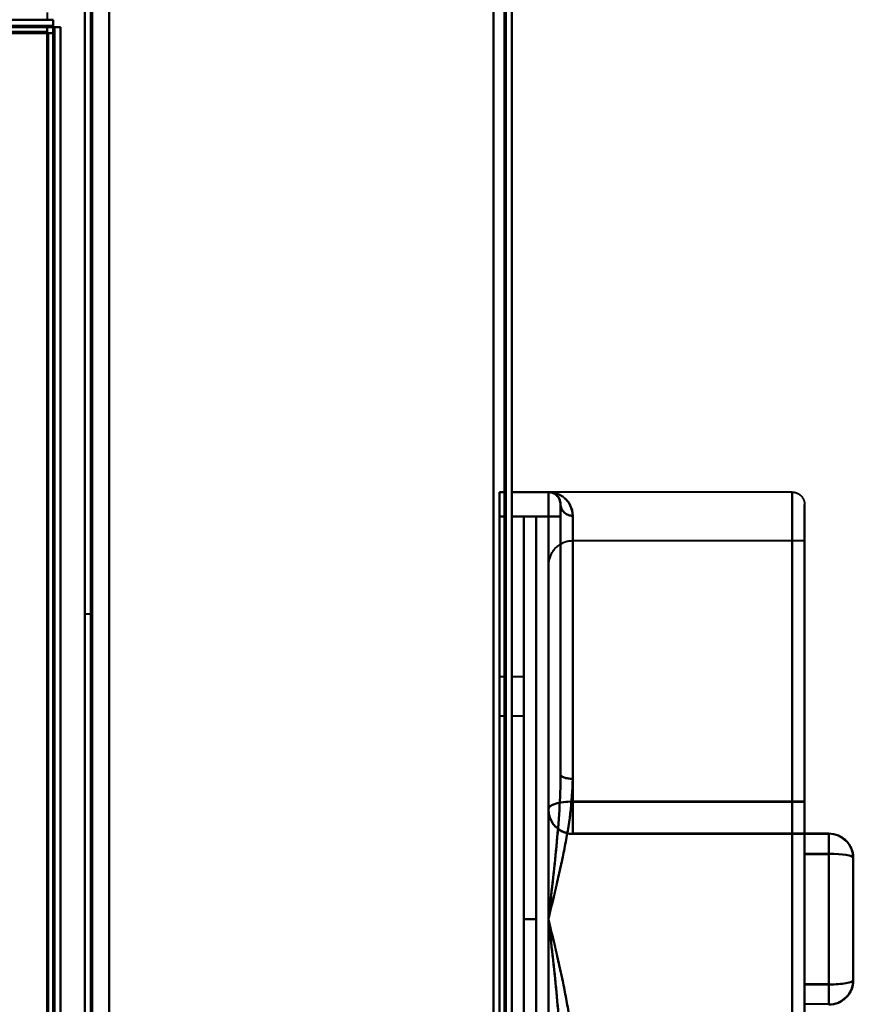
# Model space of a CAD drawing. Header units: millimetres. Extents: x -1442 to 3067, y -120 to 936.
# Tile 62 of 72: x 247 to 315, y 748 to 828. Entities that reach past the tile are written whole.
import ezdxf

# ---------------------------------------------------------------- set-up
doc = ezdxf.new("R2010")
doc.units = ezdxf.units.MM
doc.layers.add('A-GENM', color=13, linetype='Continuous', lineweight=40)
doc.layers.add('G-IMPT', color=8, linetype='Continuous', lineweight=40)

# ---------------------------------------------------------------- blocks, each defined once
blk = doc.blocks.new('NEXA 400 CALQUES_dwg-748074-Gauche')
at = {"layer": 'G-IMPT'}
for p, q in [((252, 862.272), (252, 129.472)), ((252, 862.272), (252, 129.472)), ((287, 128.972), (287, 862.772)), ((287, 128.972), (287, 862.772)), ((248.9, 828.972), (248.9, 828.372)), ((-285.9, 828.372), (248.9, 828.372)), ((249.4, 827.772), (249.4, 828.372)), ((249.4, 828.372), (249.4, 827.772)), ((249.4, 827.772), (249.4, 828.372)), ((249.4, 828.372), (249.4, 827.772)), ((248.9, 827.872), (-285.9, 827.872)), ((248.9, 827.872), (248.9, 827.272)), ((248.9, 827.272), (248.9, 827.872)), ((248.9, 827.872), (248.9, 827.272)), ((248.9, 827.272), (248.9, 827.872)), ((249.4, 827.772), (250, 827.772)), ((250, 827.772), (249.4, 827.772)), ((250, 827.772), (249.4, 827.772)), ((249.4, 827.772), (250, 827.772)), ((250, 735.672), (250, 827.772)), ((248.9, 827.272), (249.5, 827.272)), ((249.5, 827.272), (248.9, 827.272)), ((248.9, 827.272), (249.5, 827.272)), ((249.5, 827.272), (248.9, 827.272)), ((249.5, 129.472), (249.5, 827.272)), ((286.5, 789.643), (286, 789.643)), ((286, 787.643), (286, 789.643)), ((286, 787.643), (286, 789.643)), ((286, 789.643), (286, 787.643)), ((286, 789.643), (286, 787.643)), ((286.5, 787.643), (286.5, 789.643)), ((286.5, 787.643), (286.5, 789.643)), ((286.5, 789.643), (286.5, 787.643)), ((286.5, 789.643), (286.5, 787.643)), ((290, 789.643), (287, 789.643)), ((287, 789.643), (287, 787.643)), ((287, 789.643), (287, 787.643)), ((287, 787.643), (287, 789.643)), ((287, 787.643), (287, 789.643)), ((310, 789.643), (290, 789.643)), ((290.386, 789.566), (290, 789.643)), ((290, 787.643), (290, 789.643)), ((290, 789.643), (290, 787.643)), ((290, 787.643), (290, 789.643)), ((290, 789.643), (290, 787.643)), ((310, 719.643), (310, 789.643)), ((310, 719.643), (310, 789.643)), ((310, 789.643), (310, 719.643)), ((310, 789.643), (310, 719.643)), ((291, 766.476), (291, 788.643)), ((291, 766.476), (291, 788.643)), ((291, 788.643), (291, 766.476)), ((291, 787.643), (291, 788.643)), ((291, 788.643), (291, 766.476)), ((291, 787.643), (291, 788.643)), ((291, 788.643), (291, 787.643)), ((291, 788.643), (291, 787.643)), ((311, 720.643), (311, 788.643)), ((311, 720.643), (311, 788.643)), ((311, 788.643), (311, 720.643)), ((311, 788.643), (311, 720.643)), ((289, 787.643), (288, 787.643)), ((288, 754.643), (288, 787.643)), ((288, 754.643), (288, 787.643)), ((288, 787.643), (288, 754.643)), ((288, 787.643), (288, 754.643)), ((289, 787.643), (289, 754.643)), ((289, 787.643), (289, 754.643)), ((289, 754.643), (289, 787.643)), ((289, 754.643), (289, 787.643)), ((290, 787.643), (291, 787.643)), ((291, 787.643), (290, 787.643)), ((291, 787.643), (290, 787.643)), ((290, 787.643), (291, 787.643)), ((291, 766.476), (291, 787.643)), ((292, 787.699), (292, 766.147)), ((292, 787.699), (292, 766.147)), ((292, 766.147), (292, 787.699)), ((292, 766.147), (292, 787.699)), ((311, 785.643), (292, 785.643)), ((292, 764.249), (292, 785.643)), ((292, 785.643), (292, 764.249)), ((292, 785.643), (292, 764.28)), ((311, 764.28), (311, 785.643)), ((311, 764.249), (311, 785.643)), ((311, 785.643), (311, 764.249)), ((290, 763.629), (290, 783.643)), ((290, 783.643), (290, 763.629)), ((252.5, 779.643), (252, 779.643)), ((252, 779.643), (252, 754.643)), ((252, 754.643), (252, 779.643)), ((252.5, 754.643), (252.5, 779.643)), ((252.5, 779.643), (252.5, 754.643)), ((286.5, 774.493), (286, 774.493)), ((286, 771.293), (286, 774.493)), ((286, 771.293), (286, 774.493)), ((286, 774.493), (286, 771.293)), ((286, 774.493), (286, 771.293)), ((286.5, 771.293), (286.5, 774.493)), ((286.5, 772.893), (286.5, 774.493)), ((286.5, 774.493), (286.5, 772.893)), ((288, 774.493), (287, 774.493)), ((287, 774.493), (287, 771.293)), ((287, 774.493), (287, 772.893)), ((287, 772.893), (287, 774.493)), ((288, 774.493), (288, 771.293)), ((288, 774.493), (288, 771.293)), ((288, 771.293), (288, 774.493)), ((288, 771.293), (288, 774.493)), ((286.5, 771.293), (286.5, 772.893)), ((286.5, 772.893), (286.5, 771.293)), ((287, 772.893), (287, 771.293)), ((287, 771.293), (287, 772.893)), ((286, 771.293), (286.5, 771.293)), ((287, 771.293), (288, 771.293)), ((290, 763.658), (290, 763.629)), ((292, 761.658), (292, 764.28)), ((292, 764.28), (292, 761.658)), ((292, 761.629), (292, 764.249)), ((292, 764.249), (292, 761.629)), ((311, 761.658), (311, 764.28)), ((311, 764.28), (311, 761.658)), ((311, 761.629), (311, 764.249)), ((311, 764.249), (311, 761.629)), ((292, 761.629), (311, 761.629)), ((313, 761.658), (311, 761.658)), ((311, 760.004), (311, 761.658)), ((311, 761.658), (311, 760.004)), ((311, 759.972), (311, 761.628)), ((311, 761.628), (311, 759.972)), ((313, 760.004), (313, 761.658)), ((313, 761.658), (313, 760.004)), ((313, 759.972), (313, 761.628)), ((313, 761.628), (313, 759.972)), ((311, 749.315), (311, 760.004)), ((311, 760.004), (311, 749.315)), ((311, 749.283), (311, 759.972)), ((311, 759.972), (311, 749.283)), ((313, 749.315), (313, 760.004)), ((313, 760.004), (313, 749.315)), ((313, 749.283), (313, 759.972)), ((313, 759.972), (313, 749.283)), ((315, 759.628), (315, 759.658)), ((315, 749.658), (315, 759.658)), ((315, 759.658), (315, 749.658)), ((315, 749.628), (315, 759.628)), ((315, 759.628), (315, 749.628)), ((252, 754.643), (252, 729.643)), ((252, 729.643), (252, 754.643)), ((252.5, 729.643), (252.5, 754.643)), ((252.5, 754.643), (252.5, 729.643)), ((288, 721.643), (288, 754.643)), ((288, 754.643), (288, 721.643)), ((289, 754.643), (289, 721.643)), ((289, 721.643), (289, 754.643)), ((311, 747.658), (311, 749.315)), ((311, 749.315), (311, 747.658)), ((311, 747.628), (311, 749.283)), ((311, 749.283), (311, 747.628)), ((313, 747.658), (313, 749.315)), ((313, 749.315), (313, 747.658)), ((313, 747.628), (313, 749.283)), ((313, 749.283), (313, 747.628))]:
    blk.add_line(p, q, dxfattribs=at)
at = {"layer": 'G-IMPT', "flags": 128}
for points in [[(252, 129.472), (252, 312.672), (252, 495.872), (252, 679.072), (252, 862.272)], [(252, 862.272), (252, 679.072), (252, 495.872), (252, 312.672), (252, 129.472)], [(252, 129.472), (252, 312.672), (252, 495.872), (252, 679.072), (252, 862.272)], [(252, 862.272), (252, 679.072), (252, 495.872), (252, 312.672), (252, 129.472)], [(252, 129.472), (252, 312.672), (252, 495.872), (252, 679.072), (252, 862.272)], [(252, 862.272), (252, 679.072), (252, 495.872), (252, 312.672), (252, 129.472)], [(252, 129.472), (252, 312.672), (252, 495.872), (252, 679.072), (252, 862.272)], [(252, 862.272), (252, 679.072), (252, 495.872), (252, 312.672), (252, 129.472)], [(252.5, 862.272), (252.5, 679.072), (252.5, 495.872), (252.5, 312.672), (252.5, 129.472)], [(252.5, 129.472), (252.5, 312.672), (252.5, 495.872), (252.5, 679.072), (252.5, 862.272)], [(252.5, 129.472), (252.5, 312.672), (252.5, 495.872), (252.5, 679.072), (252.5, 862.272)], [(252.5, 862.272), (252.5, 679.072), (252.5, 495.872), (252.5, 312.672), (252.5, 129.472)], [(252.6, 862.272), (252.6, 679.072), (252.6, 495.872), (252.6, 312.672), (252.6, 129.472)], [(252.6, 129.472), (252.6, 312.672), (252.6, 495.872), (252.6, 679.072), (252.6, 862.272)], [(252.6, 129.472), (252.6, 312.672), (252.6, 495.872), (252.6, 679.072), (252.6, 862.272)], [(252.6, 862.272), (252.6, 679.072), (252.6, 495.872), (252.6, 312.672), (252.6, 129.472)], [(252.6, 862.272), (252.6, 679.072), (252.6, 495.872), (252.6, 312.672), (252.6, 129.472)], [(252.6, 129.472), (252.6, 312.672), (252.6, 495.872), (252.6, 679.072), (252.6, 862.272)], [(252.6, 862.272), (252.6, 679.072), (252.6, 495.872), (252.6, 312.672), (252.6, 129.472)], [(252.6, 129.472), (252.6, 312.672), (252.6, 495.872), (252.6, 679.072), (252.6, 862.272)], [(252.6, 862.272), (252.6, 679.072), (252.6, 495.872), (252.6, 312.672), (252.6, 129.472)], [(252.6, 129.472), (252.6, 312.672), (252.6, 495.872), (252.6, 679.072), (252.6, 862.272)], [(252.6, 129.472), (252.6, 312.672), (252.6, 495.872), (252.6, 679.072), (252.6, 862.272)], [(252.6, 862.272), (252.6, 679.072), (252.6, 495.872), (252.6, 312.672), (252.6, 129.472)], [(254, 128.972), (254, 312.422), (254, 495.872), (254, 679.322), (254, 862.772)], [(254, 862.772), (254, 679.322), (254, 495.872), (254, 312.422), (254, 128.972)], [(254, 862.772), (254, 830.997), (254, 799.222), (254, 767.447), (254, 735.672)], [(254, 735.672), (254, 767.447), (254, 799.222), (254, 830.997), (254, 862.772)], [(254, 862.772), (254, 679.322), (254, 495.872), (254, 312.422), (254, 128.972)], [(254, 128.972), (254, 312.422), (254, 495.872), (254, 679.322), (254, 862.772)], [(254, 735.672), (254, 767.447), (254, 799.222), (254, 830.997), (254, 862.772)], [(254, 862.772), (254, 830.997), (254, 799.222), (254, 767.447), (254, 735.672)], [(254, 862.272), (254, 679.072), (254, 495.872), (254, 312.672), (254, 129.472)], [(254, 862.272), (254, 679.072), (254, 495.872), (254, 312.672), (254, 129.472)], [(254, 129.472), (254, 312.672), (254, 495.872), (254, 679.072), (254, 862.272)], [(254, 129.472), (254, 312.672), (254, 495.872), (254, 679.072), (254, 862.272)], [(254, 862.272), (254, 679.072), (254, 495.872), (254, 312.672), (254, 129.472)], [(254, 129.472), (254, 312.672), (254, 495.872), (254, 679.072), (254, 862.272)], [(254, 129.472), (254, 312.672), (254, 495.872), (254, 679.072), (254, 862.272)], [(254, 862.272), (254, 679.072), (254, 495.872), (254, 312.672), (254, 129.472)], [(285.5, 129.472), (285.5, 312.672), (285.5, 495.872), (285.5, 679.072), (285.5, 862.272)], [(285.5, 862.272), (285.5, 679.072), (285.5, 495.872), (285.5, 312.672), (285.5, 129.472)], [(285.5, 862.272), (285.5, 679.072), (285.5, 495.872), (285.5, 312.672), (285.5, 129.472)], [(285.5, 129.472), (285.5, 312.672), (285.5, 495.872), (285.5, 679.072), (285.5, 862.272)], [(285.5, 129.472), (285.5, 312.672), (285.5, 495.872), (285.5, 679.072), (285.5, 862.272)], [(285.5, 129.472), (285.5, 312.672), (285.5, 495.872), (285.5, 679.072), (285.5, 862.272)], [(285.5, 862.272), (285.5, 679.072), (285.5, 495.872), (285.5, 312.672), (285.5, 129.472)], [(285.5, 862.272), (285.5, 679.072), (285.5, 495.872), (285.5, 312.672), (285.5, 129.472)], [(285.5, 129.472), (285.5, 312.672), (285.5, 495.872), (285.5, 679.072), (285.5, 862.272)], [(285.5, 862.272), (285.5, 679.072), (285.5, 495.872), (285.5, 312.672), (285.5, 129.472)], [(285.5, 129.472), (285.5, 312.672), (285.5, 495.872), (285.5, 679.072), (285.5, 862.272)], [(285.5, 862.272), (285.5, 679.072), (285.5, 495.872), (285.5, 312.672), (285.5, 129.472)], [(285.5, 862.272), (285.5, 679.072), (285.5, 495.872), (285.5, 312.672), (285.5, 129.472)], [(285.5, 129.472), (285.5, 312.672), (285.5, 495.872), (285.5, 679.072), (285.5, 862.272)], [(285.5, 862.272), (285.5, 679.072), (285.5, 495.872), (285.5, 312.672), (285.5, 129.472)], [(285.5, 129.472), (285.5, 312.672), (285.5, 495.872), (285.5, 679.072), (285.5, 862.272)], [(286.4, 862.772), (286.4, 679.322), (286.4, 495.872), (286.4, 312.422), (286.4, 128.972)], [(286.4, 128.972), (286.4, 312.422), (286.4, 495.872), (286.4, 679.322), (286.4, 862.772)], [(286.4, 128.972), (286.4, 312.422), (286.4, 495.872), (286.4, 679.322), (286.4, 862.772)], [(286.4, 862.772), (286.4, 679.322), (286.4, 495.872), (286.4, 312.422), (286.4, 128.972)], [(286.4, 128.972), (286.4, 312.422), (286.4, 495.872), (286.4, 679.322), (286.4, 862.772)], [(286.4, 862.772), (286.4, 679.322), (286.4, 495.872), (286.4, 312.422), (286.4, 128.972)], [(286.4, 128.972), (286.4, 312.422), (286.4, 495.872), (286.4, 679.322), (286.4, 862.772)], [(286.4, 862.772), (286.4, 679.322), (286.4, 495.872), (286.4, 312.422), (286.4, 128.972)], [(286.4, 128.972), (286.4, 312.422), (286.4, 495.872), (286.4, 679.322), (286.4, 862.772)], [(286.4, 862.772), (286.4, 679.322), (286.4, 495.872), (286.4, 312.422), (286.4, 128.972)], [(286.4, 862.772), (286.4, 679.322), (286.4, 495.872), (286.4, 312.422), (286.4, 128.972)], [(286.4, 128.972), (286.4, 312.422), (286.4, 495.872), (286.4, 679.322), (286.4, 862.772)], [(286.5, 862.772), (286.5, 679.322), (286.5, 495.872), (286.5, 312.422), (286.5, 128.972)], [(286.5, 128.972), (286.5, 312.422), (286.5, 495.872), (286.5, 679.322), (286.5, 862.772)], [(286.5, 128.972), (286.5, 312.422), (286.5, 495.872), (286.5, 679.322), (286.5, 862.772)], [(286.5, 862.772), (286.5, 679.322), (286.5, 495.872), (286.5, 312.422), (286.5, 128.972)], [(287, 128.972), (287, 312.422), (287, 495.872), (287, 679.322), (287, 862.772)], [(287, 862.772), (287, 679.322), (287, 495.872), (287, 312.422), (287, 128.972)], [(287, 128.972), (287, 312.422), (287, 495.872), (287, 679.322), (287, 862.772)], [(287, 862.772), (287, 679.322), (287, 495.872), (287, 312.422), (287, 128.972)], [(287, 862.772), (287, 679.322), (287, 495.872), (287, 312.422), (287, 128.972)], [(287, 862.772), (287, 679.322), (287, 495.872), (287, 312.422), (287, 128.972)], [(287, 128.972), (287, 312.422), (287, 495.872), (287, 679.322), (287, 862.772)], [(287, 128.972), (287, 312.422), (287, 495.872), (287, 679.322), (287, 862.772)], [(249.4, 828.372), (115.45, 828.372), (-18.5, 828.372), (-152.45, 828.372), (-286.4, 828.372)], [(-286.4, 828.372), (-152.45, 828.372), (-18.5, 828.372), (115.45, 828.372), (249.4, 828.372)], [(-285.9, 828.372), (-152.2, 828.372), (-18.5, 828.372), (115.2, 828.372), (248.9, 828.372)], [(-285.9, 828.372), (-152.2, 828.372), (-18.5, 828.372), (115.2, 828.372), (248.9, 828.372)], [(248.9, 828.372), (115.2, 828.372), (-18.5, 828.372), (-152.2, 828.372), (-285.9, 828.372)], [(248.9, 828.372), (249.025, 828.372), (249.15, 828.372), (249.275, 828.372), (249.4, 828.372)], [(249.4, 828.372), (249.275, 828.372), (249.15, 828.372), (249.025, 828.372), (248.9, 828.372)], [(249.4, 827.872), (249.4, 827.997), (249.4, 828.122), (249.4, 828.247), (249.4, 828.372)], [(249.4, 828.372), (249.4, 828.247), (249.4, 828.122), (249.4, 827.997), (249.4, 827.872)], [(249.4, 827.872), (249.4, 827.997), (249.4, 828.122), (249.4, 828.247), (249.4, 828.372)], [(249.4, 828.372), (249.4, 828.247), (249.4, 828.122), (249.4, 827.997), (249.4, 827.872)], [(249.4, 827.872), (115.45, 827.872), (-18.5, 827.872), (-152.45, 827.872), (-286.4, 827.872)], [(-286.4, 827.872), (-152.45, 827.872), (-18.5, 827.872), (115.45, 827.872), (249.4, 827.872)], [(-286.4, 827.772), (-152.45, 827.772), (-18.5, 827.772), (115.45, 827.772), (249.4, 827.772)], [(249.4, 827.772), (115.45, 827.772), (-18.5, 827.772), (-152.45, 827.772), (-286.4, 827.772)], [(-286.4, 827.772), (-152.45, 827.772), (-18.5, 827.772), (115.45, 827.772), (249.4, 827.772)], [(249.4, 827.772), (115.45, 827.772), (-18.5, 827.772), (-152.45, 827.772), (-286.4, 827.772)], [(249.4, 827.772), (115.45, 827.772), (-18.5, 827.772), (-152.45, 827.772), (-286.4, 827.772)], [(-286.4, 827.772), (-152.45, 827.772), (-18.5, 827.772), (115.45, 827.772), (249.4, 827.772)], [(-285.9, 827.872), (-152.2, 827.872), (-18.5, 827.872), (115.2, 827.872), (248.9, 827.872)], [(248.9, 827.872), (115.2, 827.872), (-18.5, 827.872), (-152.2, 827.872), (-285.9, 827.872)], [(-285.9, 827.872), (-152.2, 827.872), (-18.5, 827.872), (115.2, 827.872), (248.9, 827.872)], [(248.9, 827.872), (115.2, 827.872), (-18.5, 827.872), (-152.2, 827.872), (-285.9, 827.872)], [(-285.9, 827.872), (-152.2, 827.872), (-18.5, 827.872), (115.2, 827.872), (248.9, 827.872)], [(248.9, 827.872), (115.2, 827.872), (-18.5, 827.872), (-152.2, 827.872), (-285.9, 827.872)], [(248.9, 827.872), (115.2, 827.872), (-18.5, 827.872), (-152.2, 827.872), (-285.9, 827.872)], [(-285.9, 827.872), (-152.2, 827.872), (-18.5, 827.872), (115.2, 827.872), (248.9, 827.872)], [(248.9, 827.872), (115.2, 827.872), (-18.5, 827.872), (-152.2, 827.872), (-285.9, 827.872)], [(-285.9, 827.872), (-152.2, 827.872), (-18.5, 827.872), (115.2, 827.872), (248.9, 827.872)], [(248.9, 827.872), (115.2, 827.872), (-18.5, 827.872), (-152.2, 827.872), (-285.9, 827.872)], [(-285.9, 827.872), (-152.2, 827.872), (-18.5, 827.872), (115.2, 827.872), (248.9, 827.872)], [(-285.9, 827.372), (-152.2, 827.372), (-18.5, 827.372), (115.2, 827.372), (248.9, 827.372)], [(248.9, 827.372), (115.2, 827.372), (-18.5, 827.372), (-152.2, 827.372), (-285.9, 827.372)], [(-285.9, 827.372), (-152.2, 827.372), (-18.5, 827.372), (115.2, 827.372), (248.9, 827.372)], [(248.9, 827.372), (115.2, 827.372), (-18.5, 827.372), (-152.2, 827.372), (-285.9, 827.372)], [(-285.9, 827.372), (-152.2, 827.372), (-18.5, 827.372), (115.2, 827.372), (248.9, 827.372)], [(248.9, 827.372), (115.2, 827.372), (-18.5, 827.372), (-152.2, 827.372), (-285.9, 827.372)], [(248.9, 827.872), (248.9, 827.747), (248.9, 827.622), (248.9, 827.497), (248.9, 827.372)], [(248.9, 827.372), (248.9, 827.497), (248.9, 827.622), (248.9, 827.747), (248.9, 827.872)], [(248.9, 827.872), (249.025, 827.872), (249.15, 827.872), (249.275, 827.872), (249.4, 827.872)], [(249.4, 827.872), (249.275, 827.872), (249.15, 827.872), (249.025, 827.872), (248.9, 827.872)], [(248.9, 827.872), (248.9, 827.747), (248.9, 827.622), (248.9, 827.497), (248.9, 827.372)], [(248.9, 827.372), (248.9, 827.497), (248.9, 827.622), (248.9, 827.747), (248.9, 827.872)], [(249.4, 827.872), (249.275, 827.872), (249.15, 827.872), (249.025, 827.872), (248.9, 827.872)], [(248.9, 827.872), (249.025, 827.872), (249.15, 827.872), (249.275, 827.872), (249.4, 827.872)], [(248.9, 827.372), (248.9, 827.36), (248.9, 827.347), (248.9, 827.335), (248.9, 827.322)], [(248.9, 827.322), (248.9, 827.335), (248.9, 827.347), (248.9, 827.36), (248.9, 827.372)], [(248.9, 827.322), (248.9, 827.31), (248.9, 827.297), (248.9, 827.285), (248.9, 827.272)], [(248.9, 827.272), (248.9, 827.285), (248.9, 827.297), (248.9, 827.31), (248.9, 827.322)], [(249.4, 827.822), (249.4, 827.835), (249.4, 827.847), (249.4, 827.86), (249.4, 827.872)], [(249.4, 827.872), (249.4, 827.86), (249.4, 827.847), (249.4, 827.835), (249.4, 827.822)], [(249.4, 827.772), (249.4, 827.785), (249.4, 827.797), (249.4, 827.81), (249.4, 827.822)], [(249.4, 827.822), (249.4, 827.81), (249.4, 827.797), (249.4, 827.785), (249.4, 827.772)], [(249.4, 827.772), (249.4, 804.747), (249.4, 781.722), (249.4, 758.697), (249.4, 735.672)], [(249.4, 827.772), (249.4, 804.747), (249.4, 781.722), (249.4, 758.697), (249.4, 735.672)], [(249.45, 827.772), (249.437, 827.772), (249.425, 827.772), (249.412, 827.772), (249.4, 827.772)], [(249.4, 735.672), (249.4, 758.697), (249.4, 781.722), (249.4, 804.747), (249.4, 827.772)], [(249.4, 735.672), (249.4, 758.697), (249.4, 781.722), (249.4, 804.747), (249.4, 827.772)], [(249.4, 827.772), (249.412, 827.772), (249.425, 827.772), (249.437, 827.772), (249.45, 827.772)], [(249.4, 735.672), (249.4, 758.697), (249.4, 781.722), (249.4, 804.747), (249.4, 827.772)], [(249.4, 827.772), (249.4, 804.747), (249.4, 781.722), (249.4, 758.697), (249.4, 735.672)], [(249.5, 827.772), (249.487, 827.772), (249.475, 827.772), (249.462, 827.772), (249.45, 827.772)], [(249.45, 827.772), (249.462, 827.772), (249.475, 827.772), (249.487, 827.772), (249.5, 827.772)], [(249.5, 735.672), (249.5, 758.697), (249.5, 781.722), (249.5, 804.747), (249.5, 827.772)], [(249.5, 827.772), (249.5, 827.647), (249.5, 827.522), (249.5, 827.397), (249.5, 827.272)], [(249.5, 827.272), (249.5, 827.397), (249.5, 827.522), (249.5, 827.647), (249.5, 827.772)], [(249.5, 827.772), (249.625, 827.772), (249.75, 827.772), (249.875, 827.772), (250, 827.772)], [(250, 827.772), (249.875, 827.772), (249.75, 827.772), (249.625, 827.772), (249.5, 827.772)], [(249.5, 827.272), (249.5, 827.397), (249.5, 827.522), (249.5, 827.647), (249.5, 827.772)], [(249.5, 827.772), (249.5, 804.747), (249.5, 781.722), (249.5, 758.697), (249.5, 735.672)], [(250, 827.772), (249.875, 827.772), (249.75, 827.772), (249.625, 827.772), (249.5, 827.772)], [(249.5, 827.772), (249.5, 827.647), (249.5, 827.522), (249.5, 827.397), (249.5, 827.272)], [(249.5, 827.772), (249.625, 827.772), (249.75, 827.772), (249.875, 827.772), (250, 827.772)], [(250, 827.772), (250, 653.072), (250, 478.372), (250, 303.672), (250, 128.972)], [(250, 128.972), (250, 303.672), (250, 478.372), (250, 653.072), (250, 827.772)], [(250, 827.772), (250, 804.747), (250, 781.722), (250, 758.697), (250, 735.672)], [(250, 735.672), (250, 758.697), (250, 781.722), (250, 804.747), (250, 827.772)], [(250, 128.972), (250, 303.672), (250, 478.372), (250, 653.072), (250, 827.772)], [(250, 827.772), (250, 804.747), (250, 781.722), (250, 758.697), (250, 735.672)], [(250, 735.672), (250, 758.697), (250, 781.722), (250, 804.747), (250, 827.772)], [(250, 827.772), (250, 653.072), (250, 478.372), (250, 303.672), (250, 128.972)], [(248.9, 827.272), (115.2, 827.272), (-18.5, 827.272), (-152.2, 827.272), (-285.9, 827.272)], [(-285.9, 827.272), (-152.2, 827.272), (-18.5, 827.272), (115.2, 827.272), (248.9, 827.272)], [(-254, 827.272), (-128.275, 827.272), (-2.55, 827.272), (123.175, 827.272), (248.9, 827.272)], [(248.9, 827.272), (123.175, 827.272), (-2.55, 827.272), (-128.275, 827.272), (-254, 827.272)], [(-254, 827.272), (-128.275, 827.272), (-2.55, 827.272), (123.175, 827.272), (248.9, 827.272)], [(248.9, 827.272), (123.175, 827.272), (-2.55, 827.272), (-128.275, 827.272), (-254, 827.272)], [(248.9, 129.472), (248.9, 303.922), (248.9, 478.372), (248.9, 652.822), (248.9, 827.272)], [(248.9, 161.372), (248.9, 327.847), (248.9, 494.322), (248.9, 660.797), (248.9, 827.272)], [(248.9, 827.272), (248.912, 827.272), (248.925, 827.272), (248.937, 827.272), (248.95, 827.272)], [(248.9, 827.272), (248.9, 660.797), (248.9, 494.322), (248.9, 327.847), (248.9, 161.372)], [(248.9, 827.272), (248.9, 652.822), (248.9, 478.372), (248.9, 303.922), (248.9, 129.472)], [(248.9, 161.372), (248.9, 327.847), (248.9, 494.322), (248.9, 660.797), (248.9, 827.272)], [(248.9, 827.272), (248.9, 660.797), (248.9, 494.322), (248.9, 327.847), (248.9, 161.372)], [(248.95, 827.272), (248.937, 827.272), (248.925, 827.272), (248.912, 827.272), (248.9, 827.272)], [(248.95, 827.272), (248.962, 827.272), (248.975, 827.272), (248.987, 827.272), (249, 827.272)], [(249, 827.272), (248.987, 827.272), (248.975, 827.272), (248.962, 827.272), (248.95, 827.272)], [(249, 735.672), (249, 758.572), (249, 781.472), (249, 804.372), (249, 827.272)], [(249, 827.272), (249, 652.822), (249, 478.372), (249, 303.922), (249, 129.472)], [(249.5, 827.272), (249.375, 827.272), (249.25, 827.272), (249.125, 827.272), (249, 827.272)], [(249, 827.272), (249, 804.372), (249, 781.472), (249, 758.572), (249, 735.672)], [(249, 827.272), (249.125, 827.272), (249.25, 827.272), (249.375, 827.272), (249.5, 827.272)], [(249, 129.472), (249, 303.922), (249, 478.372), (249, 652.822), (249, 827.272)], [(249, 827.272), (249, 804.372), (249, 781.472), (249, 758.572), (249, 735.672)], [(249.5, 827.272), (249.375, 827.272), (249.25, 827.272), (249.125, 827.272), (249, 827.272)], [(249, 735.672), (249, 758.572), (249, 781.472), (249, 804.372), (249, 827.272)], [(249, 827.272), (249.125, 827.272), (249.25, 827.272), (249.375, 827.272), (249.5, 827.272)], [(249.5, 735.672), (249.5, 758.572), (249.5, 781.472), (249.5, 804.372), (249.5, 827.272)], [(249.5, 827.272), (249.5, 652.822), (249.5, 478.372), (249.5, 303.922), (249.5, 129.472)], [(249.5, 129.472), (249.5, 303.922), (249.5, 478.372), (249.5, 652.822), (249.5, 827.272)], [(249.5, 827.272), (249.5, 652.822), (249.5, 478.372), (249.5, 303.922), (249.5, 129.472)], [(249.5, 827.272), (249.5, 804.372), (249.5, 781.472), (249.5, 758.572), (249.5, 735.672)], [(249.5, 129.472), (249.5, 303.922), (249.5, 478.372), (249.5, 652.822), (249.5, 827.272)], [(249.5, 129.472), (249.5, 303.922), (249.5, 478.372), (249.5, 652.822), (249.5, 827.272)], [(249.5, 827.272), (249.5, 804.372), (249.5, 781.472), (249.5, 758.572), (249.5, 735.672)], [(249.5, 129.472), (249.5, 303.922), (249.5, 478.372), (249.5, 652.822), (249.5, 827.272)], [(249.5, 827.272), (249.5, 652.822), (249.5, 478.372), (249.5, 303.922), (249.5, 129.472)], [(249.5, 735.672), (249.5, 758.572), (249.5, 781.472), (249.5, 804.372), (249.5, 827.272)], [(249.5, 827.272), (249.5, 652.822), (249.5, 478.372), (249.5, 303.922), (249.5, 129.472)], [(286.5, 789.643), (286.375, 789.643), (286.25, 789.643), (286.125, 789.643), (286, 789.643)], [(286, 789.643), (286.125, 789.643), (286.25, 789.643), (286.375, 789.643), (286.5, 789.643)], [(286.5, 789.643), (286.375, 789.643), (286.25, 789.643), (286.125, 789.643), (286, 789.643)], [(286, 789.643), (286.125, 789.643), (286.25, 789.643), (286.375, 789.643), (286.5, 789.643)], [(290, 789.643), (289.25, 789.643), (288.5, 789.643), (287.75, 789.643), (287, 789.643)], [(287, 789.643), (287.75, 789.643), (288.5, 789.643), (289.25, 789.643), (290, 789.643)], [(290, 789.643), (289.25, 789.643), (288.5, 789.643), (287.75, 789.643), (287, 789.643)], [(287, 789.643), (287.75, 789.643), (288.5, 789.643), (289.25, 789.643), (290, 789.643)], [(290, 789.643), (290.04, 789.643), (290.08, 789.64), (290.12, 789.636), (290.159, 789.631), (290.199, 789.624), (290.238, 789.615), (290.276, 789.605), (290.315, 789.593), (290.352, 789.579), (290.389, 789.565), (290.426, 789.548), (290.462, 789.53), (290.497, 789.511), (290.531, 789.491), (290.565, 789.469), (290.597, 789.446), (290.629, 789.421), (290.659, 789.395), (290.689, 789.368), (290.717, 789.34), (290.745, 789.311), (290.771, 789.281), (290.796, 789.249), (290.819, 789.217), (290.841, 789.184), (290.862, 789.15), (290.882, 789.115), (290.9, 789.079), (290.917, 789.043), (290.932, 789.006), (290.946, 788.968), (290.958, 788.93), (290.969, 788.892), (290.978, 788.853), (290.985, 788.813), (290.991, 788.774), (290.996, 788.734), (290.999, 788.694), (291, 788.654), (291, 788.643)], [(310, 789.643), (310.04, 789.643), (310.08, 789.64), (310.12, 789.636), (310.159, 789.631), (310.199, 789.624), (310.238, 789.615), (310.276, 789.605), (310.315, 789.593), (310.352, 789.579), (310.389, 789.565), (310.426, 789.548), (310.462, 789.53), (310.497, 789.511), (310.531, 789.491), (310.565, 789.469), (310.597, 789.446), (310.629, 789.421), (310.659, 789.395), (310.689, 789.368), (310.717, 789.34), (310.745, 789.311), (310.771, 789.281), (310.796, 789.249), (310.819, 789.217), (310.841, 789.184), (310.862, 789.15), (310.882, 789.115), (310.9, 789.079), (310.917, 789.043), (310.932, 789.006), (310.946, 788.968), (310.958, 788.93), (310.969, 788.892), (310.978, 788.853), (310.985, 788.813), (310.991, 788.774), (310.996, 788.734), (310.999, 788.694), (311, 788.654), (311, 788.643)], [(291, 787.643), (291, 787.683), (291, 787.723), (291, 787.763), (291, 787.803), (291, 787.842), (291, 787.881), (291, 787.92), (291, 787.958), (291, 787.996), (291, 788.033), (291, 788.069), (291, 788.105), (291, 788.14), (291, 788.175), (291, 788.208), (291, 788.241), (291, 788.272), (291, 788.303), (291, 788.332), (291, 788.361), (291, 788.388), (291, 788.414), (291, 788.439), (291, 788.463), (291, 788.485), (291, 788.506), (291, 788.525), (291, 788.544), (291, 788.56), (291, 788.575), (291, 788.589), (291, 788.601), (291, 788.612), (291, 788.621), (291, 788.629), (291, 788.635), (291, 788.639), (291, 788.642), (291, 788.643)], [(291, 788.643), (291, 788.643), (291, 788.64), (291, 788.636), (291, 788.631), (291, 788.624), (291, 788.615), (291, 788.605), (291, 788.593), (291, 788.579), (291, 788.565), (291, 788.548), (291, 788.53), (291, 788.511), (291, 788.491), (291, 788.469), (291, 788.446), (291, 788.421), (291, 788.395), (291, 788.368), (291, 788.34), (291, 788.311), (291, 788.281), (291, 788.249), (291, 788.217), (291, 788.184), (291, 788.15), (291, 788.115), (291, 788.079), (291, 788.043), (291, 788.006), (291, 787.968), (291, 787.93), (291, 787.892), (291, 787.853), (291, 787.813), (291, 787.774), (291, 787.734), (291, 787.694), (291, 787.654), (291, 787.643)], [(311, 788.643), (311, 788.616), (311, 788.535), (311, 788.399), (311, 788.209), (311, 787.966), (311, 787.669), (311, 787.319), (311, 786.917), (311, 786.464), (311, 785.96), (311, 785.405), (311, 784.801), (311, 784.149), (311, 783.45), (311, 782.705), (311, 781.915), (311, 781.081), (311, 780.205), (311, 779.288), (311, 778.331), (311, 777.337), (311, 776.307), (311, 775.241), (311, 774.143), (311, 773.014), (311, 771.855), (311, 770.669), (311, 769.457), (311, 768.221), (311, 766.964), (311, 765.687), (311, 764.392), (311, 763.081), (311, 761.758), (311, 760.422), (311, 759.078), (311, 757.726), (311, 756.37), (311, 755.011), (311, 753.651), (311, 752.292), (311, 750.938), (311, 749.589), (311, 748.249), (311, 746.919)], [(311, 747.529), (311, 748.865), (311, 750.209), (311, 751.561), (311, 752.917), (311, 754.276), (311, 755.636), (311, 756.994), (311, 758.349), (311, 759.698), (311, 761.038), (311, 762.368), (311, 763.686), (311, 764.99), (311, 766.277), (311, 767.545), (311, 768.792), (311, 770.017), (311, 771.218), (311, 772.392), (311, 773.537), (311, 774.652), (311, 775.736), (311, 776.785), (311, 777.799), (311, 778.776), (311, 779.715), (311, 780.613), (311, 781.47), (311, 782.284), (311, 783.053), (311, 783.778), (311, 784.455), (311, 785.085), (311, 785.666), (311, 786.198), (311, 786.679), (311, 787.109), (311, 787.487), (311, 787.812), (311, 788.084), (311, 788.303), (311, 788.468), (311, 788.579), (311, 788.636), (311, 788.643)], [(286.5, 787.643), (286.375, 787.643), (286.25, 787.643), (286.125, 787.643), (286, 787.643)], [(286, 787.643), (286, 771.143), (286, 754.643), (286, 738.143), (286, 721.643)], [(286, 787.643), (286.125, 787.643), (286.25, 787.643), (286.375, 787.643), (286.5, 787.643)], [(286.5, 787.643), (286.375, 787.643), (286.25, 787.643), (286.125, 787.643), (286, 787.643)], [(286, 787.643), (286.125, 787.643), (286.25, 787.643), (286.375, 787.643), (286.5, 787.643)], [(286, 721.643), (286, 738.143), (286, 754.643), (286, 771.143), (286, 787.643)], [(286, 721.643), (286, 738.143), (286, 754.643), (286, 771.143), (286, 787.643)], [(286, 787.643), (286, 771.143), (286, 754.643), (286, 738.143), (286, 721.643)], [(286.5, 721.643), (286.5, 738.143), (286.5, 754.643), (286.5, 771.143), (286.5, 787.643)], [(286.5, 787.643), (286.5, 771.143), (286.5, 754.643), (286.5, 738.143), (286.5, 721.643)], [(286.5, 721.643), (286.5, 738.143), (286.5, 754.643), (286.5, 771.143), (286.5, 787.643)], [(286.5, 787.643), (286.5, 771.143), (286.5, 754.643), (286.5, 738.143), (286.5, 721.643)], [(287, 721.643), (287, 738.143), (287, 754.643), (287, 771.143), (287, 787.643)], [(287, 787.643), (287, 771.143), (287, 754.643), (287, 738.143), (287, 721.643)], [(287, 787.643), (287, 771.143), (287, 754.643), (287, 738.143), (287, 721.643)], [(290, 787.643), (289.25, 787.643), (288.5, 787.643), (287.75, 787.643), (287, 787.643)], [(287, 787.643), (287.75, 787.643), (288.5, 787.643), (289.25, 787.643), (290, 787.643)], [(290, 787.643), (289.25, 787.643), (288.5, 787.643), (287.75, 787.643), (287, 787.643)], [(287, 721.643), (287, 738.143), (287, 754.643), (287, 771.143), (287, 787.643)], [(287, 787.643), (287.75, 787.643), (288.5, 787.643), (289.25, 787.643), (290, 787.643)], [(289, 787.643), (288.75, 787.643), (288.5, 787.643), (288.25, 787.643), (288, 787.643)], [(288, 787.643), (288.25, 787.643), (288.5, 787.643), (288.75, 787.643), (289, 787.643)], [(289, 787.643), (288.75, 787.643), (288.5, 787.643), (288.25, 787.643), (288, 787.643)], [(288, 787.643), (288.25, 787.643), (288.5, 787.643), (288.75, 787.643), (289, 787.643)], [(288, 754.643), (288, 762.893), (288, 771.143), (288, 779.393), (288, 787.643)], [(288, 787.643), (288, 779.393), (288, 771.143), (288, 762.893), (288, 754.643)], [(289, 787.643), (288.75, 787.643), (288.5, 787.643), (288.25, 787.643), (288, 787.643)], [(288, 787.643), (288.25, 787.643), (288.5, 787.643), (288.75, 787.643), (289, 787.643)], [(289, 787.643), (288.75, 787.643), (288.5, 787.643), (288.25, 787.643), (288, 787.643)], [(288, 787.643), (288, 779.393), (288, 771.143), (288, 762.893), (288, 754.643)], [(288, 754.643), (288, 762.893), (288, 771.143), (288, 779.393), (288, 787.643)], [(288, 787.643), (288.25, 787.643), (288.5, 787.643), (288.75, 787.643), (289, 787.643)], [(289, 787.643), (289, 779.393), (289, 771.143), (289, 762.893), (289, 754.643)], [(289, 754.643), (289, 762.893), (289, 771.143), (289, 779.393), (289, 787.643)], [(289, 754.643), (289, 762.893), (289, 771.143), (289, 779.393), (289, 787.643)], [(289, 787.643), (289, 779.393), (289, 771.143), (289, 762.893), (289, 754.643)], [(290, 787.643), (290, 779.393), (290, 771.143), (290, 762.893), (290, 754.643)], [(290, 754.643), (290, 762.893), (290, 771.143), (290, 779.393), (290, 787.643)], [(290, 754.643), (290, 762.893), (290, 771.143), (290, 779.393), (290, 787.643)], [(290, 787.643), (290, 779.393), (290, 771.143), (290, 762.893), (290, 754.643)], [(291, 787.643), (291, 782.351), (291, 777.06), (291, 771.768), (291, 766.476)], [(291, 766.476), (291, 771.768), (291, 777.06), (291, 782.351), (291, 787.643)], [(291, 766.476), (291, 771.768), (291, 777.06), (291, 782.351), (291, 787.643)], [(291, 787.643), (291, 782.351), (291, 777.06), (291, 771.768), (291, 766.476)], [(292, 785.643), (291.92, 785.642), (291.84, 785.637), (291.761, 785.629), (291.681, 785.618), (291.603, 785.604), (291.525, 785.586), (291.447, 785.566), (291.371, 785.542), (291.295, 785.515), (291.221, 785.486), (291.148, 785.453), (291.076, 785.417), (291.006, 785.379), (290.938, 785.338), (290.871, 785.294), (290.806, 785.248), (290.742, 785.199), (290.681, 785.147), (290.622, 785.093), (290.565, 785.037), (290.511, 784.978), (290.459, 784.918), (290.409, 784.855), (290.362, 784.79), (290.317, 784.724), (290.275, 784.656), (290.236, 784.586), (290.2, 784.515), (290.166, 784.442), (290.136, 784.368), (290.108, 784.293), (290.084, 784.217), (290.063, 784.14), (290.044, 784.062), (290.029, 783.983), (290.017, 783.904), (290.008, 783.825), (290.003, 783.745), (290, 783.665), (290, 783.643)], [(290, 783.643), (290, 783.62), (290, 783.551), (290, 783.435), (290, 783.273), (290, 783.065), (290, 782.812), (290, 782.514), (290, 782.171), (290, 781.784), (290, 781.354), (290, 780.881), (290, 780.366), (290, 779.81), (290, 779.214), (290, 778.578), (290, 777.904), (290, 777.193), (290, 776.446), (290, 775.664), (290, 774.848), (290, 774), (290, 773.121), (290, 772.212), (290, 771.276), (290, 770.312), (290, 769.324), (290, 768.312), (290, 767.278), (290, 766.224), (290, 765.152), (290, 764.063), (290, 763.658)], [(290, 763.629), (290, 764.724), (290, 765.804), (290, 766.865), (290, 767.907), (290, 768.928), (290, 769.926), (290, 770.899), (290, 771.846), (290, 772.766), (290, 773.657), (290, 774.517), (290, 775.346), (290, 776.142), (290, 776.903), (290, 777.628), (290, 778.317), (290, 778.968), (290, 779.58), (290, 780.152), (290, 780.683), (290, 781.173), (290, 781.62), (290, 782.024), (290, 782.384), (290, 782.7), (290, 782.971), (290, 783.197), (290, 783.377), (290, 783.511), (290, 783.598), (290, 783.64), (290, 783.643)], [(290, 763.629), (290, 763.636), (290, 763.643), (290, 763.651), (290, 763.658)], [(290, 763.658), (290, 763.651), (290, 763.643), (290, 763.636), (290, 763.629)], [(290, 763.629), (290.002, 763.549), (290.006, 763.469), (290.014, 763.39), (290.026, 763.31), (290.04, 763.232), (290.057, 763.154), (290.078, 763.076), (290.102, 763), (290.128, 762.924), (290.158, 762.85), (290.19, 762.777), (290.226, 762.705), (290.264, 762.635), (290.305, 762.567), (290.349, 762.5), (290.396, 762.435), (290.445, 762.371), (290.496, 762.31), (290.55, 762.251), (290.607, 762.194), (290.665, 762.14), (290.726, 762.087), (290.788, 762.038), (290.853, 761.991), (290.919, 761.946), (290.988, 761.904), (291.057, 761.865), (291.129, 761.829), (291.201, 761.795), (291.275, 761.765), (291.35, 761.737), (291.427, 761.713), (291.504, 761.692), (291.582, 761.673), (291.66, 761.658), (291.739, 761.646), (291.819, 761.637), (291.898, 761.632), (291.978, 761.629), (292, 761.629)], [(311, 764.28), (306.25, 764.28), (301.5, 764.28), (296.75, 764.28), (292, 764.28)], [(292, 764.28), (296.75, 764.28), (301.5, 764.28), (306.25, 764.28), (311, 764.28)], [(311, 764.249), (306.25, 764.249), (301.5, 764.249), (296.75, 764.249), (292, 764.249)], [(292, 764.249), (296.75, 764.249), (301.5, 764.249), (306.25, 764.249), (311, 764.249)], [(292, 761.629), (292, 761.636), (292, 761.643), (292, 761.651), (292, 761.658)], [(292, 761.658), (296.75, 761.658), (301.5, 761.658), (306.25, 761.658), (311, 761.658)], [(311, 761.658), (306.25, 761.658), (301.5, 761.658), (296.75, 761.658), (292, 761.658)], [(292, 761.658), (292, 761.651), (292, 761.643), (292, 761.636), (292, 761.629)], [(311, 761.629), (306.25, 761.629), (301.5, 761.629), (296.75, 761.629), (292, 761.629)], [(292, 761.629), (296.75, 761.629), (301.5, 761.629), (306.25, 761.629), (311, 761.629)], [(311, 761.658), (311.5, 761.658), (312, 761.658), (312.5, 761.658), (313, 761.658)], [(313, 761.658), (312.5, 761.658), (312, 761.658), (311.5, 761.658), (311, 761.658)], [(311, 761.628), (311.5, 761.628), (312, 761.628), (312.5, 761.628), (313, 761.628)], [(313, 761.628), (312.5, 761.628), (312, 761.628), (311.5, 761.628), (311, 761.628)], [(313, 761.658), (313.08, 761.657), (313.16, 761.652), (313.239, 761.644), (313.319, 761.633), (313.397, 761.619), (313.475, 761.601), (313.553, 761.581), (313.629, 761.557), (313.705, 761.53), (313.779, 761.501), (313.852, 761.468), (313.924, 761.432), (313.994, 761.394), (314.062, 761.353), (314.129, 761.309), (314.194, 761.263), (314.258, 761.214), (314.319, 761.162), (314.378, 761.108), (314.435, 761.052), (314.489, 760.993), (314.541, 760.933), (314.591, 760.87), (314.638, 760.806), (314.683, 760.739), (314.725, 760.671), (314.764, 760.601), (314.8, 760.53), (314.834, 760.457), (314.864, 760.383), (314.892, 760.308), (314.916, 760.232), (314.937, 760.155), (314.956, 760.077), (314.971, 759.998), (314.983, 759.919), (314.992, 759.84), (314.997, 759.76), (315, 759.68), (315, 759.658)], [(313, 761.658), (313, 761.651), (313, 761.643), (313, 761.636), (313, 761.628)], [(313, 761.628), (313, 761.636), (313, 761.643), (313, 761.651), (313, 761.658)], [(311, 760.004), (311.5, 760.004), (312, 760.004), (312.5, 760.004), (313, 760.004)], [(313, 760.004), (312.5, 760.004), (312, 760.004), (311.5, 760.004), (311, 760.004)], [(311, 759.972), (311.5, 759.972), (312, 759.972), (312.5, 759.972), (313, 759.972)], [(313, 759.972), (312.5, 759.972), (312, 759.972), (311.5, 759.972), (311, 759.972)], [(315, 759.658), (315, 758.512), (315, 757.36), (315, 756.203), (315, 755.044), (315, 753.884), (315, 752.725), (315, 751.57), (315, 750.419), (315, 749.658)], [(315, 759.658), (315, 759.651), (315, 759.643), (315, 759.636), (315, 759.628)], [(315, 759.628), (315, 759.636), (315, 759.643), (315, 759.651), (315, 759.658)], [(315, 749.628), (315, 750.775), (315, 751.927), (315, 753.084), (315, 754.243), (315, 755.403), (315, 756.562), (315, 757.717), (315, 758.868), (315, 759.628)], [(288, 754.643), (288.25, 754.643), (288.5, 754.643), (288.75, 754.643), (289, 754.643)], [(289, 754.643), (288.75, 754.643), (288.5, 754.643), (288.25, 754.643), (288, 754.643)], [(288, 754.643), (288.25, 754.643), (288.5, 754.643), (288.75, 754.643), (289, 754.643)], [(288, 721.643), (288, 729.893), (288, 738.143), (288, 746.393), (288, 754.643)], [(289, 754.643), (288.75, 754.643), (288.5, 754.643), (288.25, 754.643), (288, 754.643)], [(288, 754.643), (288, 746.393), (288, 738.143), (288, 729.893), (288, 721.643)], [(288, 754.643), (288.25, 754.643), (288.5, 754.643), (288.75, 754.643), (289, 754.643)], [(289, 754.643), (288.75, 754.643), (288.5, 754.643), (288.25, 754.643), (288, 754.643)], [(289, 754.643), (289, 746.393), (289, 738.143), (289, 729.893), (289, 721.643)], [(289, 721.643), (289, 729.893), (289, 738.143), (289, 746.393), (289, 754.643)], [(290, 754.643), (290, 746.393), (290, 738.143), (290, 729.893), (290, 721.643)], [(290, 721.643), (290, 729.893), (290, 738.143), (290, 746.393), (290, 754.643)], [(290, 721.643), (290, 729.893), (290, 738.143), (290, 746.393), (290, 754.643)], [(290, 754.643), (290, 746.393), (290, 738.143), (290, 729.893), (290, 721.643)], [(311, 749.315), (311.5, 749.315), (312, 749.315), (312.5, 749.315), (313, 749.315)], [(313, 749.315), (312.5, 749.315), (312, 749.315), (311.5, 749.315), (311, 749.315)], [(313, 749.283), (312.5, 749.283), (312, 749.283), (311.5, 749.283), (311, 749.283)], [(311, 749.283), (311.5, 749.283), (312, 749.283), (312.5, 749.283), (313, 749.283)], [(315, 749.628), (314.998, 749.548), (314.994, 749.469), (314.986, 749.389), (314.974, 749.31), (314.96, 749.231), (314.943, 749.153), (314.922, 749.076), (314.898, 748.999), (314.872, 748.924), (314.842, 748.85), (314.81, 748.777), (314.774, 748.705), (314.736, 748.635), (314.695, 748.566), (314.651, 748.499), (314.604, 748.434), (314.555, 748.371), (314.504, 748.31), (314.45, 748.251), (314.393, 748.194), (314.335, 748.139), (314.274, 748.087), (314.212, 748.037), (314.147, 747.99), (314.081, 747.945), (314.012, 747.904), (313.943, 747.864), (313.871, 747.828), (313.799, 747.795), (313.725, 747.764), (313.65, 747.737), (313.573, 747.712), (313.496, 747.691), (313.418, 747.673), (313.34, 747.658)], [(315, 749.628), (315, 749.636), (315, 749.643), (315, 749.651), (315, 749.658)], [(315, 749.658), (315, 749.651), (315, 749.643), (315, 749.636), (315, 749.628)], [(313, 747.658), (312.5, 747.658), (312, 747.658), (311.5, 747.658), (311, 747.658)], [(313, 747.628), (313, 747.636), (313, 747.643), (313, 747.651), (313, 747.658)]]:
    blk.add_lwpolyline(points, dxfattribs=at)
at = {"layer": 'G-IMPT'}
for start in [0, 360, 0, 0]:
    blk.add_arc((290, 788.643), 1, start, 90, dxfattribs=at)
for centre, major_axis, ratio, start_param, end_param in [((292, 788.643), (-1, 0), 0.944444, 0, 1.570796), ((292, 788.643), (1, 0), 0.944444, 3.141593, 4.712389), ((292, 766.476), (-1, 0), 0.328671, 0, 1.570796), ((292, 766.476), (1, 0), 0.328671, 3.141593, 4.712389), ((292, 763.658), (2, 0), 0.310845, 1.570796, 3.141593), ((292, 763.658), (-2, 0), 0.310845, 4.712389, 6.283185), ((292, 763.629), (2, 0), 0.309844, 1.570796, 3.141593), ((292, 763.629), (2, 0), 0.309844, 1.570796, 3.141593), ((292, 763.658), (2, 0), 1, 3.141593, 4.712389), ((292, 763.658), (2, 0), 1, 3.141593, 4.712389), ((292, 763.629), (2, 0), 1, 3.141593, 4.712389), ((292, 763.629), (2, 0), 1, 3.141593, 4.712389), ((313, 759.658), (2, 0), 1, 0, 1.570796), ((313, 759.658), (2, 0), 1, 6.283185, 7.853981), ((313, 759.628), (-2, 0), 1, 3.141593, 4.712389), ((313, 759.628), (2, 0), 1, 0, 1.570796), ((313, 759.658), (-2, 0), 0.172932, 3.141593, 4.712389), ((313, 759.658), (2, 0), 0.172932, 0, 1.570796), ((313, 759.628), (2, 0), 0.171895, 0, 1.570796), ((313, 759.628), (2, 0), 0.171895, 0, 1.570796), ((313, 749.658), (2, 0), 1, 4.712389, 6.283185), ((313, 749.658), (2, 0), 0.171895, 4.712389, 6.283185), ((313, 749.658), (2, 0), 1, 4.712389, 6.283185), ((313, 749.658), (-2, 0), 0.171895, 1.570796, 3.141593), ((313, 749.628), (2, 0), 1, 4.712389, 6.283185), ((313, 749.628), (2, 0), 0.172932, 4.712389, 6.283185), ((313, 749.628), (-2, 0), 1, 1.570796, 3.141593), ((313, 749.628), (2, 0), 0.172932, 4.712389, 6.283185)]:
    blk.add_ellipse(centre, major_axis=major_axis, ratio=ratio, start_param=start_param, end_param=end_param, dxfattribs=at)
for points in [[(292, 787.699), (291.978, 788.025), (291.881, 788.453), (291.63, 788.843), (291.455, 789.035), (291.319, 789.164), (291.176, 789.277), (290.967, 789.408), (290.584, 789.584), (290.242, 789.643), (290, 789.643)], [(290, 789.643), (290.242, 789.643), (290.584, 789.584), (290.967, 789.408), (291.176, 789.277), (291.319, 789.164), (291.455, 789.035), (291.63, 788.843), (291.881, 788.453), (291.978, 788.025), (292, 787.699)], [(290, 754.643), (290.242, 755.608), (290.584, 757.059), (290.967, 758.747), (291.176, 759.711), (291.319, 760.433), (291.455, 761.154), (291.63, 762.113), (291.881, 763.787), (291.978, 765.209), (292, 766.147)], [(292, 766.147), (291.978, 765.209), (291.881, 763.787), (291.63, 762.113), (291.455, 761.154), (291.319, 760.433), (291.176, 759.711), (290.967, 758.747), (290.584, 757.059), (290.242, 755.608), (290, 754.643)], [(292, 743.14), (291.978, 744.078), (291.881, 745.5), (291.63, 747.174), (291.455, 748.133), (291.319, 748.854), (291.176, 749.576), (290.967, 750.539), (290.584, 752.228), (290.242, 753.679), (290, 754.643)], [(290, 754.643), (290.242, 753.679), (290.584, 752.228), (290.967, 750.539), (291.176, 749.576), (291.319, 748.854), (291.455, 748.133), (291.63, 747.174), (291.881, 745.5), (291.978, 744.078), (292, 743.14)]]:
    blk.add_open_spline(points, degree=3, knots=[0, 0, 0, 0, 0.25, 0.375, 0.4375, 0.5, 0.5625, 0.625, 0.75, 1, 1, 1, 1], dxfattribs=at)
for points in [[(291, 788.643), (291, 788.808), (290.922, 789.1), (290.67, 789.418), (290.352, 789.602), (290.117, 789.643), (290, 789.643)], [(290, 789.643), (290.234, 789.643), (290.703, 789.564), (291.342, 789.202), (291.839, 788.596), (292, 788.025), (292, 787.699)], [(292, 787.699), (292, 788.025), (291.839, 788.596), (291.342, 789.202), (290.703, 789.564), (290.234, 789.643), (290, 789.643)], [(290, 789.643), (290.122, 789.643), (290.363, 789.598), (290.676, 789.411), (290.92, 789.102), (291, 788.81), (291, 788.643)], [(290, 789.643), (290.116, 789.643), (290.352, 789.602), (290.67, 789.417), (290.922, 789.103), (291, 788.803), (291, 788.643)], [(291, 788.643), (291, 788.804), (290.92, 789.104), (290.676, 789.41), (290.364, 789.598), (290.121, 789.643), (290, 789.643)], [(292, 787.699), (291.869, 787.699), (291.607, 787.748), (291.275, 787.958), (291.052, 788.273), (291, 788.52), (291, 788.643)], [(291, 788.643), (291, 788.52), (291.052, 788.273), (291.275, 787.958), (291.607, 787.748), (291.869, 787.699), (292, 787.699)], [(291, 766.476), (291, 765.528), (290.922, 763.596), (290.67, 760.591), (290.352, 757.628), (290.117, 755.636), (290, 754.643)], [(290, 754.643), (290.122, 755.68), (290.363, 757.728), (290.676, 760.659), (290.92, 763.581), (291, 765.518), (291, 766.476)], [(290, 754.643), (290.116, 755.638), (290.352, 757.627), (290.67, 760.59), (290.922, 763.598), (291, 765.524), (291, 766.476)], [(291, 766.476), (291, 765.514), (290.92, 763.583), (290.676, 760.659), (290.364, 757.727), (290.121, 755.682), (290, 754.643)], [(290, 754.643), (290.234, 755.608), (290.703, 757.543), (291.342, 760.435), (291.839, 763.312), (292, 765.211), (292, 766.147)], [(292, 766.147), (292, 765.211), (291.839, 763.312), (291.342, 760.435), (290.703, 757.543), (290.234, 755.608), (290, 754.643)], [(292, 766.147), (291.869, 766.147), (291.607, 766.164), (291.275, 766.237), (291.052, 766.347), (291, 766.433), (291, 766.476)], [(291, 766.476), (291, 766.433), (291.052, 766.347), (291.275, 766.237), (291.607, 766.164), (291.869, 766.147), (292, 766.147)], [(292, 743.14), (292, 744.076), (291.839, 745.975), (291.342, 748.852), (290.703, 751.744), (290.234, 753.679), (290, 754.643)], [(290, 754.643), (290.122, 753.607), (290.363, 751.559), (290.676, 748.628), (290.92, 745.706), (291, 743.769), (291, 742.811)], [(291, 742.811), (291, 743.759), (290.922, 745.69), (290.67, 748.696), (290.352, 751.659), (290.117, 753.651), (290, 754.643)], [(290, 754.643), (290.234, 753.679), (290.703, 751.744), (291.342, 748.852), (291.839, 745.975), (292, 744.076), (292, 743.14)], [(291, 742.811), (291, 743.773), (290.92, 745.704), (290.676, 748.628), (290.364, 751.56), (290.121, 753.605), (290, 754.643)], [(290, 754.643), (290.116, 753.649), (290.352, 751.66), (290.67, 748.697), (290.922, 745.689), (291, 743.763), (291, 742.811)]]:
    blk.add_open_spline(points, degree=3, dxfattribs=at)
blk = doc.blocks.new('Maintenance r21 - Maintenance r21-748144-Gauche')
at = {"layer": 'A-GENM'}
for p, q in [((287, 0), (287, 862.872)), ((287, 862.872), (287, 0))]:
    blk.add_line(p, q, dxfattribs=at)

msp = doc.modelspace()

# ---------------------------------------------------------------- block references
at = {"layer": 'A-GENM'}
msp.add_blockref('Maintenance r21 - Maintenance r21-748144-Gauche', (0, 0), dxfattribs=at)
at = {"layer": 'G-IMPT'}
msp.add_blockref('NEXA 400 CALQUES_dwg-748074-Gauche', (0, 0), dxfattribs=at)

doc.saveas('drawing.dxf')
